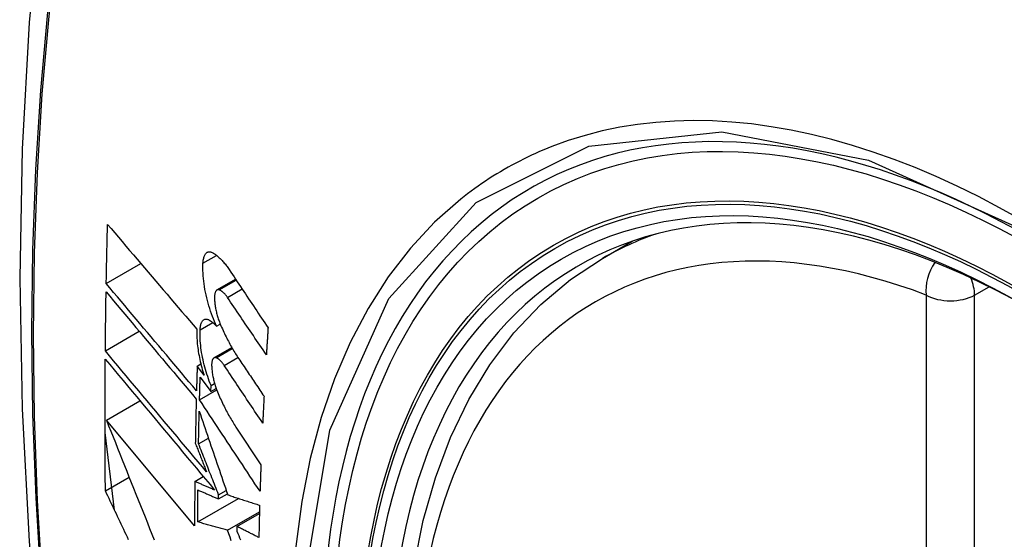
# Model space of a CAD drawing. Header units: inches. Extents: x 378.5 to 447.1, y 142.6 to 213.3.
# Tile 89 of 112: x 392.762 to 393.103, y 197.273 to 197.452. Entities that reach past the tile are written whole.
import ezdxf

# ---------------------------------------------------------------- set-up
doc = ezdxf.new("R2010")
doc.units = ezdxf.units.IN
doc.header["$MEASUREMENT"] = 0
doc.layers.add('Visible Edges(ANSI)', color=7, linetype='Continuous', lineweight=25)
doc.layers.add('Visible Tangent Edges(ANSI)', color=7, linetype='Continuous', lineweight=25)

msp = doc.modelspace()

# ---------------------------------------------------------------- linework, layer by layer
at = {"layer": 'Visible Edges(ANSI)'}
for p, q in [((392.96388, 197.36995), (392.97416, 197.37588)), ((392.79239, 197.36125), (392.80435, 197.36816)), ((392.83065, 197.35904), (392.83708, 197.36275)), ((392.83052, 197.34653), (392.83178, 197.34726)), ((392.79207, 197.338), (392.80377, 197.34476)), ((392.82961, 197.33558), (392.83578, 197.33914)), ((392.82382, 197.33276), (392.82507, 197.33348)), ((392.82619, 197.32958), (392.82382, 197.33276)), ((392.82485, 197.32896), (392.82855, 197.324)), ((392.82462, 197.3211), (392.83056, 197.32453)), ((392.82855, 197.324), (392.82862, 197.32601)), ((392.82855, 197.324), (392.83037, 197.32505)), ((392.82862, 197.32601), (392.82983, 197.32671)), ((392.79244, 197.31409), (392.80403, 197.32078)), ((392.82292, 197.27754), (392.79244, 197.31409)), ((392.83721, 197.31165), (392.84585, 197.29863)), ((392.79525, 197.28296), (392.79196, 197.30985)), ((392.82428, 197.30588), (392.82769, 197.30784)), ((392.79208, 197.28964), (392.80028, 197.29437)), ((392.823, 197.29289), (392.82593, 197.29458)), ((392.82402, 197.27888), (392.83813, 197.28703)), ((392.83118, 197.28684), (392.83426, 197.28862)), ((392.83118, 197.28684), (392.8312, 197.28828)), ((392.8312, 197.28828), (392.83385, 197.28981)), ((392.83429, 197.27604), (392.84533, 197.28241)), ((392.83757, 197.27732), (392.84532, 197.28179)), ((392.83757, 197.27732), (392.83755, 197.27567))]:
    msp.add_line(p, q, dxfattribs=at)
at = {"layer": 'Visible Edges(ANSI)', "flags": 128}
for points in [[(392.8165, 197.69533), (392.80366, 197.65727), (392.7926, 197.61809), (392.7833, 197.57785), (392.77574, 197.53664), (392.7699, 197.4945), (392.76575, 197.4515), (392.76328, 197.4077), (392.76246, 197.36318), (392.76327, 197.31798), (392.7657, 197.27217), (392.76972, 197.22582), (392.77532, 197.17898), (392.78246, 197.13173), (392.79115, 197.08413), (392.80134, 197.03626), (392.81301, 196.98817)], [(392.79239, 197.36125), (392.7924, 197.36211), (392.79242, 197.36296), (392.79244, 197.36381), (392.79245, 197.36466), (392.79247, 197.36551), (392.79249, 197.36636), (392.7925, 197.36722), (392.79252, 197.36807), (392.79254, 197.36892), (392.79256, 197.36978), (392.79257, 197.37063), (392.79259, 197.37148), (392.79261, 197.37233), (392.79263, 197.37319), (392.79265, 197.37404), (392.79267, 197.37489), (392.79269, 197.37575), (392.79271, 197.3766), (392.79273, 197.37745), (392.79275, 197.37831), (392.79277, 197.37916), (392.79279, 197.38001), (392.79281, 197.38087), (392.79284, 197.38172)], [(392.79284, 197.38172), (392.7941, 197.38023), (392.79536, 197.37874), (392.79663, 197.37724), (392.79791, 197.37574), (392.79919, 197.37423), (392.80047, 197.37273), (392.80175, 197.37121), (392.80304, 197.3697), (392.80433, 197.36818), (392.80562, 197.36667), (392.80691, 197.36515), (392.8082, 197.36363), (392.8095, 197.36211), (392.81079, 197.36059), (392.81209, 197.35907), (392.81338, 197.35755), (392.81468, 197.35603), (392.81597, 197.35451), (392.81727, 197.35299), (392.81856, 197.35148), (392.81985, 197.34997), (392.82114, 197.34846), (392.82243, 197.34696), (392.82371, 197.34545)], [(392.82582, 197.36829), (392.82584, 197.36867), (392.82588, 197.36903), (392.82593, 197.36938), (392.82599, 197.36971), (392.82606, 197.37003), (392.82614, 197.37032), (392.82623, 197.3706), (392.82633, 197.37086), (392.82645, 197.3711), (392.82657, 197.37131), (392.8267, 197.37151), (392.82684, 197.37168), (392.82699, 197.37183), (392.82714, 197.37196), (392.8273, 197.37207), (392.82747, 197.37215), (392.82765, 197.37221), (392.82783, 197.37224), (392.82802, 197.37226), (392.82821, 197.37225), (392.8284, 197.37222), (392.8286, 197.37216), (392.82881, 197.37209), (392.82901, 197.37199)], [(392.82901, 197.37199), (392.82925, 197.37186), (392.8295, 197.37171), (392.82974, 197.37156), (392.82999, 197.37139), (392.83023, 197.37122), (392.83048, 197.37103), (392.83072, 197.37084), (392.83097, 197.37063), (392.83122, 197.37042), (392.83146, 197.37019), (392.83171, 197.36996), (392.83196, 197.36971), (392.8322, 197.36946), (392.83245, 197.36919), (392.8327, 197.36892), (392.83294, 197.36864), (392.83319, 197.36835), (392.83343, 197.36805), (392.83367, 197.36774), (392.83391, 197.36742), (392.83416, 197.3671), (392.8344, 197.36677), (392.83463, 197.36642), (392.83487, 197.36607)], [(392.93144, 197.06219), (392.92371, 197.08135), (392.91685, 197.10059), (392.9109, 197.11982), (392.9059, 197.13897), (392.90186, 197.15794), (392.89881, 197.17667), (392.89676, 197.19506), (392.89573, 197.21304), (392.89573, 197.23053), (392.89677, 197.24745), (392.89885, 197.26375), (392.90198, 197.27934), (392.90617, 197.29415), (392.9114, 197.30812), (392.91767, 197.32116), (392.92497, 197.33322), (392.93328, 197.3442), (392.94258, 197.35403), (392.9528, 197.36264), (392.96388, 197.36995)], [(392.83052, 197.34653), (392.83014, 197.34734), (392.82978, 197.34817), (392.82942, 197.34903), (392.82908, 197.3499), (392.82875, 197.35079), (392.82844, 197.35169), (392.82814, 197.35261), (392.82785, 197.35353), (392.82758, 197.35447), (392.82733, 197.35542), (392.82709, 197.35637), (392.82687, 197.35733), (392.82667, 197.35828), (392.82649, 197.35924), (392.82633, 197.36019), (392.82619, 197.36114), (392.82606, 197.36208), (392.82596, 197.36302), (392.82588, 197.36394), (392.82583, 197.36484), (392.82579, 197.36573), (392.82578, 197.36661), (392.82579, 197.36746), (392.82582, 197.36829)], [(392.83487, 197.36607), (392.83543, 197.36524), (392.83599, 197.3644), (392.83654, 197.36356), (392.8371, 197.36273), (392.83766, 197.36189), (392.83822, 197.36105), (392.83878, 197.36022), (392.83934, 197.35938), (392.8399, 197.35854), (392.84046, 197.3577), (392.84102, 197.35686), (392.84158, 197.35603), (392.84214, 197.35519), (392.8427, 197.35435), (392.84326, 197.35351), (392.84382, 197.35267), (392.84438, 197.35183), (392.84494, 197.351), (392.84551, 197.35016), (392.84607, 197.34932), (392.84663, 197.34848), (392.84719, 197.34765), (392.84775, 197.34681), (392.84831, 197.34597)], [(392.82357, 197.32425), (392.82228, 197.32578), (392.82098, 197.32731), (392.81968, 197.32885), (392.81838, 197.3304), (392.81707, 197.33194), (392.81577, 197.33349), (392.81446, 197.33504), (392.81315, 197.33659), (392.81184, 197.33814), (392.81053, 197.3397), (392.80922, 197.34125), (392.80792, 197.3428), (392.80661, 197.34435), (392.8053, 197.3459), (392.804, 197.34745), (392.80269, 197.349), (392.80139, 197.35055), (392.8001, 197.35209), (392.7988, 197.35363), (392.79751, 197.35516), (392.79622, 197.35669), (392.79494, 197.35822), (392.79366, 197.35974), (392.79239, 197.36125)], [(392.83143, 197.35909), (392.83131, 197.35912), (392.8312, 197.35915), (392.83109, 197.35915), (392.83098, 197.35915), (392.83087, 197.35913), (392.83077, 197.3591), (392.83067, 197.35905), (392.83058, 197.35899), (392.83049, 197.35892), (392.8304, 197.35883), (392.83032, 197.35874), (392.83025, 197.35862), (392.83018, 197.3585), (392.83011, 197.35836), (392.83005, 197.35821), (392.83, 197.35805), (392.82995, 197.35788), (392.82991, 197.35769), (392.82988, 197.3575), (392.82985, 197.3573), (392.82983, 197.35708), (392.82981, 197.35686), (392.82981, 197.35664), (392.82981, 197.3564)], [(392.83425, 197.35649), (392.83414, 197.35666), (392.83402, 197.35682), (392.8339, 197.35698), (392.83379, 197.35713), (392.83367, 197.35728), (392.83355, 197.35742), (392.83343, 197.35756), (392.83332, 197.35769), (392.8332, 197.35782), (392.83308, 197.35795), (392.83296, 197.35806), (392.83284, 197.35818), (392.83272, 197.35828), (392.8326, 197.35839), (392.83248, 197.35848), (392.83236, 197.35857), (392.83224, 197.35866), (392.83213, 197.35874), (392.83201, 197.35881), (392.83189, 197.35888), (392.83177, 197.35894), (392.83166, 197.35899), (392.83154, 197.35904), (392.83143, 197.35909)], [(392.79207, 197.338), (392.79207, 197.33885), (392.79208, 197.3397), (392.79209, 197.34054), (392.7921, 197.34139), (392.79211, 197.34224), (392.79212, 197.34309), (392.79213, 197.34394), (392.79214, 197.34478), (392.79215, 197.34563), (392.79216, 197.34648), (392.79217, 197.34733), (392.79218, 197.34818), (392.79219, 197.34903), (392.7922, 197.34988), (392.79222, 197.35072), (392.79223, 197.35157), (392.79224, 197.35242), (392.79225, 197.35327), (392.79227, 197.35412), (392.79228, 197.35497), (392.79229, 197.35582), (392.79231, 197.35667), (392.79232, 197.35752), (392.79234, 197.35837)], [(392.79234, 197.35837), (392.79361, 197.35685), (392.79489, 197.35533), (392.79617, 197.3538), (392.79746, 197.35227), (392.79875, 197.35074), (392.80004, 197.3492), (392.80134, 197.34766), (392.80264, 197.34611), (392.80394, 197.34456), (392.80524, 197.34301), (392.80655, 197.34146), (392.80785, 197.33991), (392.80916, 197.33835), (392.81047, 197.3368), (392.81178, 197.33525), (392.81308, 197.33369), (392.81439, 197.33214), (392.8157, 197.33059), (392.817, 197.32904), (392.81831, 197.3275), (392.81961, 197.32595), (392.82091, 197.32441), (392.8222, 197.32288), (392.82349, 197.32134)], [(392.82981, 197.3564), (392.82981, 197.35604), (392.82983, 197.35568), (392.82985, 197.3553), (392.82988, 197.35493), (392.82992, 197.35455), (392.82996, 197.35416), (392.83001, 197.35377), (392.83007, 197.35338), (392.83013, 197.35299), (392.8302, 197.3526), (392.83028, 197.35221), (392.83036, 197.35181), (392.83045, 197.35142), (392.83054, 197.35103), (392.83064, 197.35064), (392.83075, 197.35025), (392.83086, 197.34986), (392.83098, 197.34948), (392.8311, 197.3491), (392.83123, 197.34873), (392.83136, 197.34836), (392.83149, 197.34799), (392.83163, 197.34763), (392.83177, 197.34728)], [(392.84773, 197.33666), (392.84717, 197.33748), (392.8466, 197.33831), (392.84604, 197.33913), (392.84548, 197.33996), (392.84492, 197.34079), (392.84435, 197.34161), (392.84379, 197.34244), (392.84323, 197.34327), (392.84267, 197.34409), (392.8421, 197.34492), (392.84154, 197.34575), (392.84098, 197.34658), (392.84042, 197.3474), (392.83986, 197.34823), (392.83929, 197.34906), (392.83873, 197.34988), (392.83817, 197.35071), (392.83761, 197.35154), (392.83705, 197.35236), (392.83649, 197.35319), (392.83593, 197.35402), (392.83537, 197.35484), (392.83481, 197.35567), (392.83425, 197.35649)], [(392.82481, 197.34526), (392.82484, 197.34563), (392.82487, 197.34598), (392.82492, 197.34632), (392.82497, 197.34664), (392.82504, 197.34695), (392.82512, 197.34723), (392.8252, 197.3475), (392.8253, 197.34775), (392.82541, 197.34797), (392.82553, 197.34818), (392.82565, 197.34836), (392.82579, 197.34852), (392.82593, 197.34866), (392.82608, 197.34878), (392.82624, 197.34887), (392.8264, 197.34894), (392.82657, 197.34899), (392.82675, 197.34901), (392.82693, 197.34901), (392.82711, 197.34899), (392.8273, 197.34895), (392.8275, 197.34888), (392.82769, 197.34879), (392.82789, 197.34868)], [(392.82789, 197.34868), (392.828, 197.34862), (392.82811, 197.34855), (392.82822, 197.34848), (392.82832, 197.34841), (392.82843, 197.34833), (392.82854, 197.34826), (392.82865, 197.34818), (392.82876, 197.3481), (392.82887, 197.34801), (392.82898, 197.34793), (392.82909, 197.34784), (392.8292, 197.34775), (392.82931, 197.34766), (392.82942, 197.34757), (392.82953, 197.34747), (392.82964, 197.34738), (392.82975, 197.34728), (392.82986, 197.34718), (392.82997, 197.34707), (392.83008, 197.34697), (392.83019, 197.34686), (392.8303, 197.34675), (392.83041, 197.34664), (392.83052, 197.34653)], [(392.82371, 197.34545), (392.82369, 197.34487), (392.82368, 197.34427), (392.82368, 197.34365), (392.82369, 197.34303), (392.82371, 197.34239), (392.82375, 197.34175), (392.8238, 197.3411), (392.82386, 197.34044), (392.82393, 197.33978), (392.82401, 197.33911), (392.8241, 197.33844), (392.8242, 197.33776), (392.82431, 197.33707), (392.82444, 197.33639), (392.82457, 197.3357), (392.82472, 197.33501), (392.82487, 197.33432), (392.82503, 197.33363), (392.8252, 197.33295), (392.82539, 197.33227), (392.82558, 197.33159), (392.82577, 197.33091), (392.82598, 197.33024), (392.82619, 197.32958)], [(392.82862, 197.32601), (392.82831, 197.32677), (392.82801, 197.32754), (392.82772, 197.32832), (392.82745, 197.32911), (392.82718, 197.32991), (392.82693, 197.33073), (392.82669, 197.33155), (392.82646, 197.33237), (392.82624, 197.33321), (392.82604, 197.33405), (392.82585, 197.33488), (392.82567, 197.33572), (392.82551, 197.33656), (392.82536, 197.33739), (392.82523, 197.33823), (392.82512, 197.33905), (392.82502, 197.33987), (392.82494, 197.34068), (392.82488, 197.34148), (392.82483, 197.34226), (392.8248, 197.34304), (392.82479, 197.34379), (392.82479, 197.34453), (392.82481, 197.34526)], [(392.83177, 197.34728), (392.83202, 197.34671), (392.83226, 197.34615), (392.83251, 197.34559), (392.83276, 197.34504), (392.83301, 197.3445), (392.83327, 197.34396), (392.83353, 197.34342), (392.83378, 197.34289), (392.83405, 197.34237), (392.83431, 197.34185), (392.83458, 197.34134), (392.83484, 197.34084), (392.83511, 197.34034), (392.83538, 197.33985), (392.83566, 197.33936), (392.83593, 197.33888), (392.83621, 197.33841), (392.83649, 197.33794), (392.83677, 197.33748), (392.83705, 197.33703), (392.83733, 197.33658), (392.83762, 197.33614), (392.83791, 197.33571), (392.83819, 197.33529)], [(392.84831, 197.34597), (392.84828, 197.34559), (392.84826, 197.3452), (392.84823, 197.34481), (392.84821, 197.34442), (392.84818, 197.34403), (392.84816, 197.34364), (392.84814, 197.34326), (392.84811, 197.34287), (392.84809, 197.34248), (392.84806, 197.34209), (392.84804, 197.3417), (392.84801, 197.34131), (392.84799, 197.34093), (392.84796, 197.34054), (392.84794, 197.34015), (392.84792, 197.33976), (392.84789, 197.33937), (392.84787, 197.33898), (392.84784, 197.3386), (392.84782, 197.33821), (392.8478, 197.33782), (392.84777, 197.33743), (392.84775, 197.33704), (392.84773, 197.33666)], [(392.79208, 197.28964), (392.79207, 197.29152), (392.79205, 197.29341), (392.79203, 197.2953), (392.79202, 197.29718), (392.79201, 197.29907), (392.79199, 197.30096), (392.79199, 197.30285), (392.79198, 197.30475), (392.79197, 197.30664), (392.79196, 197.30853), (392.79196, 197.31043), (392.79196, 197.31232), (392.79196, 197.31422), (392.79196, 197.31612), (392.79196, 197.31801), (392.79196, 197.31991), (392.79197, 197.32181), (392.79197, 197.32371), (392.79198, 197.32561), (392.79199, 197.32751), (392.792, 197.32942), (392.79201, 197.33132), (392.79203, 197.33323), (392.79204, 197.33513)], [(392.79204, 197.33513), (392.79357, 197.3333), (392.7951, 197.33147), (392.79665, 197.32962), (392.7982, 197.32776), (392.79976, 197.32589), (392.80133, 197.32402), (392.8029, 197.32213), (392.80448, 197.32024), (392.80606, 197.31835), (392.80765, 197.31645), (392.80924, 197.31455), (392.81083, 197.31264), (392.81242, 197.31074), (392.81402, 197.30883), (392.81561, 197.30692), (392.8172, 197.30502), (392.81879, 197.30311), (392.82038, 197.30121), (392.82197, 197.29931), (392.82355, 197.29742), (392.82513, 197.29553), (392.8267, 197.29365), (392.82827, 197.29178), (392.82983, 197.28992)], [(392.82706, 197.29615), (392.82562, 197.29788), (392.82416, 197.29962), (392.82271, 197.30136), (392.82125, 197.3031), (392.81978, 197.30485), (392.81831, 197.30661), (392.81684, 197.30837), (392.81537, 197.31012), (392.8139, 197.31188), (392.81243, 197.31365), (392.81095, 197.31541), (392.80948, 197.31717), (392.80801, 197.31893), (392.80654, 197.32069), (392.80507, 197.32244), (392.80361, 197.32419), (392.80215, 197.32594), (392.80069, 197.32768), (392.79924, 197.32942), (392.79779, 197.33115), (392.79635, 197.33288), (392.79491, 197.33459), (392.79349, 197.3363), (392.79207, 197.338)], [(392.83036, 197.33562), (392.83025, 197.33565), (392.83014, 197.33568), (392.83003, 197.33569), (392.82993, 197.33568), (392.82982, 197.33567), (392.82973, 197.33564), (392.82963, 197.33559), (392.82954, 197.33554), (392.82945, 197.33547), (392.82937, 197.33538), (392.82929, 197.33528), (392.82922, 197.33517), (392.82915, 197.33505), (392.82909, 197.33492), (392.82903, 197.33477), (392.82898, 197.33461), (392.82894, 197.33444), (392.8289, 197.33426), (392.82887, 197.33407), (392.82884, 197.33386), (392.82882, 197.33365), (392.82881, 197.33344), (392.82881, 197.33321), (392.82881, 197.33298)], [(392.83314, 197.33299), (392.83303, 197.33316), (392.83291, 197.33332), (392.8328, 197.33348), (392.83268, 197.33364), (392.83257, 197.33379), (392.83245, 197.33393), (392.83233, 197.33407), (392.83222, 197.3342), (392.8321, 197.33433), (392.83198, 197.33446), (392.83186, 197.33458), (392.83175, 197.33469), (392.83163, 197.3348), (392.83151, 197.3349), (392.8314, 197.335), (392.83128, 197.33509), (392.83116, 197.33518), (392.83105, 197.33526), (392.83093, 197.33533), (392.83082, 197.3354), (392.8307, 197.33546), (392.83059, 197.33552), (392.83048, 197.33557), (392.83036, 197.33562)], [(392.83819, 197.33529), (392.83856, 197.33475), (392.83892, 197.33421), (392.83928, 197.33367), (392.83964, 197.33313), (392.84001, 197.33259), (392.84037, 197.33205), (392.84073, 197.3315), (392.8411, 197.33096), (392.84146, 197.33042), (392.84183, 197.32988), (392.84219, 197.32934), (392.84255, 197.3288), (392.84292, 197.32826), (392.84328, 197.32772), (392.84364, 197.32718), (392.84401, 197.32664), (392.84437, 197.3261), (392.84474, 197.32556), (392.8451, 197.32502), (392.84546, 197.32448), (392.84583, 197.32394), (392.84619, 197.32339), (392.84655, 197.32285), (392.84692, 197.32231)], [(392.82382, 197.33276), (392.82381, 197.3324), (392.8238, 197.33205), (392.82379, 197.33169), (392.82378, 197.33134), (392.82377, 197.33098), (392.82375, 197.33063), (392.82374, 197.33027), (392.82373, 197.32992), (392.82372, 197.32957), (392.82371, 197.32921), (392.8237, 197.32886), (392.82369, 197.3285), (392.82368, 197.32815), (392.82367, 197.32779), (392.82366, 197.32744), (392.82365, 197.32708), (392.82364, 197.32673), (392.82363, 197.32637), (392.82362, 197.32602), (392.82361, 197.32566), (392.8236, 197.32531), (392.82359, 197.32496), (392.82358, 197.3246), (392.82357, 197.32425)], [(392.82881, 197.33298), (392.82882, 197.33262), (392.82884, 197.33225), (392.82886, 197.33188), (392.8289, 197.33151), (392.82894, 197.33113), (392.82898, 197.33075), (392.82904, 197.33036), (392.82909, 197.32997), (392.82916, 197.32958), (392.82923, 197.32919), (392.82931, 197.32879), (392.8294, 197.3284), (392.82949, 197.32801), (392.82959, 197.32762), (392.82969, 197.32723), (392.8298, 197.32684), (392.82991, 197.32645), (392.83003, 197.32607), (392.83015, 197.32569), (392.83028, 197.32532), (392.83041, 197.32495), (392.83054, 197.32458), (392.83068, 197.32423), (392.83083, 197.32387)], [(392.84646, 197.31307), (392.8459, 197.3139), (392.84535, 197.31473), (392.84479, 197.31556), (392.84424, 197.31639), (392.84368, 197.31722), (392.84313, 197.31805), (392.84257, 197.31888), (392.84202, 197.31971), (392.84146, 197.32054), (392.84091, 197.32137), (392.84035, 197.3222), (392.83979, 197.32303), (392.83924, 197.32386), (392.83868, 197.3247), (392.83813, 197.32553), (392.83757, 197.32636), (392.83702, 197.32719), (392.83646, 197.32802), (392.83591, 197.32885), (392.83536, 197.32968), (392.8348, 197.33051), (392.83425, 197.33134), (392.83369, 197.33216), (392.83314, 197.33299)], [(392.82462, 197.3211), (392.82463, 197.32142), (392.82464, 197.32175), (392.82465, 197.32208), (392.82466, 197.32241), (392.82467, 197.32273), (392.82468, 197.32306), (392.82468, 197.32339), (392.82469, 197.32372), (392.8247, 197.32405), (392.82471, 197.32437), (392.82472, 197.3247), (392.82473, 197.32503), (392.82474, 197.32536), (392.82475, 197.32568), (392.82476, 197.32601), (392.82477, 197.32634), (392.82478, 197.32667), (392.82479, 197.327), (392.8248, 197.32732), (392.82481, 197.32765), (392.82482, 197.32798), (392.82483, 197.32831), (392.82484, 197.32864), (392.82485, 197.32896)], [(392.82349, 197.32134), (392.82348, 197.32071), (392.82346, 197.32007), (392.82345, 197.31943), (392.82343, 197.31879), (392.82342, 197.31816), (392.8234, 197.31752), (392.82339, 197.31688), (392.82337, 197.31625), (392.82336, 197.31561), (392.82334, 197.31497), (392.82333, 197.31434), (392.82332, 197.3137), (392.8233, 197.31306), (392.82329, 197.31243), (392.82328, 197.31179), (392.82326, 197.31115), (392.82325, 197.31052), (392.82324, 197.30988), (392.82323, 197.30924), (392.82321, 197.30861), (392.8232, 197.30797), (392.82319, 197.30734), (392.82318, 197.3067), (392.82317, 197.30607)], [(392.84553, 197.28947), (392.84466, 197.29078), (392.84379, 197.2921), (392.84292, 197.29342), (392.84205, 197.29473), (392.84118, 197.29605), (392.84031, 197.29737), (392.83944, 197.29869), (392.83857, 197.30001), (392.83769, 197.30133), (392.83682, 197.30265), (392.83595, 197.30397), (392.83507, 197.30529), (392.8342, 197.30661), (392.83333, 197.30793), (392.83246, 197.30925), (392.83158, 197.31057), (392.83071, 197.31189), (392.82984, 197.31321), (392.82897, 197.31452), (392.8281, 197.31584), (392.82723, 197.31716), (392.82636, 197.31847), (392.82549, 197.31978), (392.82462, 197.3211)], [(392.83083, 197.32387), (392.83107, 197.3233), (392.83131, 197.32273), (392.83156, 197.32216), (392.83181, 197.3216), (392.83206, 197.32105), (392.83231, 197.3205), (392.83257, 197.31995), (392.83283, 197.31941), (392.83309, 197.31888), (392.83335, 197.31836), (392.83362, 197.31784), (392.83388, 197.31732), (392.83415, 197.31681), (392.83442, 197.31631), (392.83469, 197.31581), (392.83497, 197.31532), (392.83524, 197.31484), (392.83552, 197.31437), (392.8358, 197.3139), (392.83608, 197.31343), (392.83636, 197.31298), (392.83664, 197.31253), (392.83692, 197.31209), (392.83721, 197.31165)], [(392.84692, 197.32231), (392.8469, 197.32193), (392.84688, 197.32154), (392.84686, 197.32116), (392.84684, 197.32077), (392.84682, 197.32039), (392.8468, 197.32), (392.84678, 197.31961), (392.84676, 197.31923), (392.84674, 197.31884), (392.84672, 197.31846), (392.8467, 197.31807), (392.84668, 197.31769), (392.84666, 197.3173), (392.84664, 197.31692), (392.84662, 197.31653), (392.8466, 197.31615), (392.84659, 197.31576), (392.84657, 197.31538), (392.84655, 197.31499), (392.84653, 197.31461), (392.84651, 197.31422), (392.84649, 197.31384), (392.84648, 197.31345), (392.84646, 197.31307)], [(392.82428, 197.30588), (392.82429, 197.30635), (392.8243, 197.30682), (392.82431, 197.30729), (392.82432, 197.30775), (392.82433, 197.30822), (392.82434, 197.30869), (392.82435, 197.30916), (392.82436, 197.30963), (392.82436, 197.3101), (392.82437, 197.31057), (392.82438, 197.31104), (392.82439, 197.31151), (392.8244, 197.31198), (392.82441, 197.31245), (392.82442, 197.31292), (392.82443, 197.31338), (392.82445, 197.31385), (392.82446, 197.31432), (392.82447, 197.31479), (392.82448, 197.31526), (392.82449, 197.31573), (392.8245, 197.3162), (392.82451, 197.31667), (392.82452, 197.31714)], [(392.82452, 197.31714), (392.82492, 197.31597), (392.82532, 197.31478), (392.82573, 197.3136), (392.82613, 197.31241), (392.82654, 197.31122), (392.82694, 197.31003), (392.82735, 197.30883), (392.82776, 197.30763), (392.82817, 197.30642), (392.82858, 197.30522), (392.82899, 197.30401), (392.8294, 197.3028), (392.82982, 197.30159), (392.83023, 197.30038), (392.83065, 197.29916), (392.83106, 197.29795), (392.83148, 197.29674), (392.83189, 197.29552), (392.83231, 197.29431), (392.83272, 197.2931), (392.83314, 197.29188), (392.83355, 197.29067), (392.83397, 197.28946), (392.83438, 197.28826)], [(392.79244, 197.31409), (392.79321, 197.31215), (392.79398, 197.31021), (392.79475, 197.30826), (392.79553, 197.3063), (392.7963, 197.30434), (392.79708, 197.30238), (392.79787, 197.30041), (392.79865, 197.29844), (392.79944, 197.29646), (392.80023, 197.29449), (392.80102, 197.29251), (392.80181, 197.29053), (392.8026, 197.28854), (392.8034, 197.28656), (392.80419, 197.28458), (392.80499, 197.28259), (392.80578, 197.28061), (392.80658, 197.27863), (392.80738, 197.27665), (392.80818, 197.27467), (392.80897, 197.27269)], [(392.82317, 197.30607), (392.82333, 197.30565), (392.82349, 197.30524), (392.82365, 197.30483), (392.82382, 197.30442), (392.82398, 197.30401), (392.82414, 197.30359), (392.8243, 197.30318), (392.82446, 197.30277), (392.82463, 197.30236), (392.82479, 197.30194), (392.82495, 197.30153), (392.82511, 197.30112), (392.82527, 197.3007), (392.82544, 197.30029), (392.8256, 197.29988), (392.82576, 197.29946), (392.82592, 197.29905), (392.82609, 197.29864), (392.82625, 197.29822), (392.82641, 197.29781), (392.82657, 197.29739), (392.82674, 197.29698), (392.8269, 197.29657), (392.82706, 197.29615)], [(392.8312, 197.28828), (392.83091, 197.28902), (392.83062, 197.28975), (392.83033, 197.29049), (392.83004, 197.29122), (392.82975, 197.29196), (392.82946, 197.2927), (392.82917, 197.29343), (392.82888, 197.29417), (392.82859, 197.2949), (392.8283, 197.29564), (392.82801, 197.29637), (392.82773, 197.29711), (392.82744, 197.29784), (392.82715, 197.29858), (392.82686, 197.29931), (392.82657, 197.30004), (392.82629, 197.30078), (392.826, 197.30151), (392.82571, 197.30224), (392.82543, 197.30297), (392.82514, 197.3037), (392.82485, 197.30443), (392.82457, 197.30515), (392.82428, 197.30588)], [(392.84585, 197.29863), (392.84583, 197.29825), (392.84582, 197.29786), (392.8458, 197.29748), (392.84579, 197.2971), (392.84578, 197.29672), (392.84576, 197.29634), (392.84575, 197.29595), (392.84574, 197.29557), (392.84572, 197.29519), (392.84571, 197.29481), (392.8457, 197.29443), (392.84568, 197.29404), (392.84567, 197.29366), (392.84566, 197.29328), (392.84564, 197.2929), (392.84563, 197.29252), (392.84562, 197.29214), (392.84561, 197.29175), (392.84559, 197.29137), (392.84558, 197.29099), (392.84557, 197.29061), (392.84556, 197.29023), (392.84555, 197.28985), (392.84553, 197.28947)], [(392.823, 197.29289), (392.82299, 197.29225), (392.82298, 197.2916), (392.82298, 197.29096), (392.82297, 197.29032), (392.82297, 197.28968), (392.82296, 197.28904), (392.82296, 197.2884), (392.82296, 197.28776), (392.82295, 197.28712), (392.82295, 197.28648), (392.82294, 197.28584), (392.82294, 197.2852), (392.82294, 197.28456), (392.82294, 197.28392), (392.82293, 197.28328), (392.82293, 197.28264), (392.82293, 197.28201), (392.82293, 197.28137), (392.82293, 197.28073), (392.82293, 197.28009), (392.82292, 197.27945), (392.82292, 197.27881), (392.82292, 197.27817), (392.82292, 197.27754)], [(392.82983, 197.28992), (392.82955, 197.29004), (392.82926, 197.29016), (392.82897, 197.29029), (392.82869, 197.29041), (392.8284, 197.29053), (392.82812, 197.29066), (392.82783, 197.29078), (392.82755, 197.2909), (392.82726, 197.29103), (392.82698, 197.29115), (392.82669, 197.29128), (392.82641, 197.2914), (392.82612, 197.29152), (392.82584, 197.29165), (392.82555, 197.29177), (392.82527, 197.2919), (392.82498, 197.29202), (392.8247, 197.29214), (392.82441, 197.29227), (392.82413, 197.29239), (392.82385, 197.29252), (392.82356, 197.29264), (392.82328, 197.29276), (392.823, 197.29289)], [(392.80011, 197.27273), (392.79969, 197.27362), (392.79926, 197.27451), (392.79884, 197.2754), (392.79841, 197.27629), (392.79799, 197.27718), (392.79757, 197.27807), (392.79714, 197.27896), (392.79672, 197.27985), (392.7963, 197.28075), (392.79587, 197.28164), (392.79545, 197.28253), (392.79503, 197.28342), (392.79461, 197.28431), (392.79419, 197.28519), (392.79377, 197.28608), (392.79334, 197.28697), (392.79292, 197.28786), (392.7925, 197.28875), (392.79208, 197.28964)], [(392.82402, 197.27888), (392.82402, 197.27934), (392.82402, 197.2798), (392.82402, 197.28026), (392.82402, 197.28072), (392.82402, 197.28118), (392.82402, 197.28164), (392.82403, 197.2821), (392.82403, 197.28256), (392.82403, 197.28302), (392.82403, 197.28348), (392.82403, 197.28394), (392.82404, 197.2844), (392.82404, 197.28486), (392.82404, 197.28533), (392.82404, 197.28579), (392.82405, 197.28625), (392.82405, 197.28671), (392.82405, 197.28717), (392.82406, 197.28763), (392.82406, 197.28809), (392.82406, 197.28855), (392.82407, 197.28901), (392.82407, 197.28948), (392.82407, 197.28994)], [(392.82407, 197.28994), (392.82437, 197.28981), (392.82466, 197.28968), (392.82496, 197.28955), (392.82525, 197.28942), (392.82555, 197.28929), (392.82584, 197.28916), (392.82614, 197.28904), (392.82643, 197.28891), (392.82673, 197.28878), (392.82703, 197.28865), (392.82732, 197.28852), (392.82762, 197.28839), (392.82791, 197.28826), (392.82821, 197.28813), (392.82851, 197.288), (392.8288, 197.28787), (392.8291, 197.28774), (392.8294, 197.28762), (392.82969, 197.28749), (392.82999, 197.28736), (392.83029, 197.28723), (392.83058, 197.2871), (392.83088, 197.28697), (392.83118, 197.28684)], [(392.83438, 197.28826), (392.83483, 197.28811), (392.83529, 197.28796), (392.83574, 197.28781), (392.8362, 197.28766), (392.83665, 197.28751), (392.83711, 197.28736), (392.83757, 197.28721), (392.83802, 197.28706), (392.83848, 197.28691), (392.83894, 197.28677), (392.8394, 197.28662), (392.83986, 197.28647), (392.84032, 197.28632), (392.84078, 197.28617), (392.84124, 197.28602), (392.8417, 197.28587), (392.84216, 197.28573), (392.84262, 197.28558), (392.84308, 197.28543), (392.84355, 197.28528), (392.84401, 197.28513), (392.84447, 197.28499), (392.84493, 197.28484), (392.84539, 197.28469)], [(392.84539, 197.28469), (392.84538, 197.28423), (392.84537, 197.28376), (392.84536, 197.28329), (392.84534, 197.28283), (392.84533, 197.28236), (392.84532, 197.28189), (392.84531, 197.28143), (392.8453, 197.28096), (392.84529, 197.2805), (392.84528, 197.28003), (392.84526, 197.27957), (392.84525, 197.2791), (392.84524, 197.27863), (392.84523, 197.27817), (392.84522, 197.2777), (392.84521, 197.27724), (392.8452, 197.27677), (392.84519, 197.27631), (392.84518, 197.27584), (392.84517, 197.27538), (392.84516, 197.27492), (392.84516, 197.27445), (392.84515, 197.27399), (392.84514, 197.27352)], [(392.83429, 197.27604), (392.83386, 197.27616), (392.83343, 197.27627), (392.833, 197.27639), (392.83257, 197.27651), (392.83214, 197.27663), (392.83171, 197.27675), (392.83128, 197.27687), (392.83085, 197.27698), (392.83042, 197.2771), (392.82999, 197.27722), (392.82956, 197.27734), (392.82913, 197.27746), (392.82871, 197.27758), (392.82828, 197.2777), (392.82785, 197.27782), (392.82742, 197.27793), (392.82699, 197.27805), (392.82657, 197.27817), (392.82614, 197.27829), (392.82571, 197.27841), (392.82529, 197.27853), (392.82486, 197.27865), (392.82444, 197.27876), (392.82402, 197.27888)], [(392.84514, 197.27352), (392.84482, 197.27368), (392.84451, 197.27384), (392.84419, 197.274), (392.84387, 197.27415), (392.84356, 197.27431), (392.84324, 197.27447), (392.84292, 197.27463), (392.84261, 197.27479), (392.84229, 197.27494), (392.84198, 197.2751), (392.84166, 197.27526), (392.84134, 197.27542), (392.84103, 197.27558), (392.84071, 197.27574), (392.8404, 197.27589), (392.84008, 197.27605), (392.83977, 197.27621), (392.83945, 197.27637), (392.83914, 197.27653), (392.83882, 197.27669), (392.83851, 197.27684), (392.8382, 197.277), (392.83788, 197.27716), (392.83757, 197.27732)], [(392.8356, 197.27238), (392.83516, 197.2736), (392.83473, 197.27482), (392.83429, 197.27604)], [(392.83755, 197.27567), (392.83785, 197.27492), (392.83816, 197.27417), (392.83847, 197.27342), (392.83877, 197.27266)]]:
    msp.add_lwpolyline(points, dxfattribs=at)
at = {"layer": 'Visible Edges(ANSI)'}
for centre, major_axis, start_param, end_param in [((393.21782, 196.5926), (-0.64961, 1.12515), 5.161526, 5.834048), ((393.11307, 197.09467), (0.15748, -0.27276), 2.363977, 7.060801)]:
    msp.add_ellipse(centre, major_axis=major_axis, ratio=0.57735, start_param=start_param, end_param=end_param, dxfattribs=at)
msp.add_ellipse((393.10959, 197.09266), major_axis=(-0.15994, 0.27703), ratio=0.57735, dxfattribs=at)
at = {"layer": 'Visible Tangent Edges(ANSI)'}
for p, q in [((392.82582, 197.36829), (392.83052, 197.371)), ((392.83143, 197.35909), (392.83728, 197.36247)), ((392.83425, 197.35649), (392.83932, 197.35941)), ((393.09254, 197.3573), (393.09753, 197.36018)), ((393.07584, 197.3573), (393.07584, 196.87263)), ((393.09254, 196.87263), (393.09254, 197.3573)), ((392.82481, 197.34526), (392.82917, 197.34777)), ((392.83036, 197.33562), (392.83595, 197.33884)), ((392.83314, 197.33299), (392.83789, 197.33573))]:
    msp.add_line(p, q, dxfattribs=at)
at = {"layer": 'Visible Tangent Edges(ANSI)', "flags": 128}
for points in [[(392.81563, 197.65159), (392.80787, 197.62914), (392.80075, 197.60604), (392.79428, 197.5823), (392.78847, 197.55795), (392.78333, 197.53302), (392.77888, 197.50752), (392.7751, 197.4815), (392.77202, 197.45499), (392.76963, 197.42802), (392.76792, 197.40063), (392.76691, 197.37285), (392.76658, 197.34468), (392.76694, 197.31613), (392.76798, 197.2872), (392.76971, 197.2579), (392.77213, 197.22829), (392.77522, 197.19838), (392.77898, 197.16822), (392.78343, 197.13781), (392.78854, 197.10716), (392.79433, 197.0763), (392.80077, 197.04527)], [(392.80153, 197.04489), (392.79506, 197.07586), (392.78926, 197.10665), (392.78413, 197.13724), (392.77967, 197.1676), (392.77589, 197.19771), (392.77278, 197.22756), (392.77036, 197.25712), (392.76862, 197.28635), (392.76757, 197.31522), (392.76721, 197.3437), (392.76754, 197.3718), (392.76856, 197.3995), (392.77027, 197.4268), (392.77268, 197.45368), (392.77577, 197.48009), (392.77956, 197.506), (392.78404, 197.53138), (392.78919, 197.55619), (392.79501, 197.58042), (392.8015, 197.60403), (392.80864, 197.627), (392.81641, 197.64931)], [(393.10847, 197.38334), (393.10116, 197.38744), (393.09384, 197.39129), (393.08653, 197.39488), (393.07922, 197.39823), (393.07194, 197.40132), (393.06468, 197.40415), (393.05747, 197.40671), (393.0503, 197.40901), (393.04319, 197.41104), (393.03614, 197.41279), (393.02917, 197.41427), (393.02225, 197.41547), (393.0154, 197.4164), (393.00861, 197.41706), (393.00191, 197.41745), (392.99529, 197.41756), (392.98877, 197.41739), (392.98236, 197.41695), (392.97606, 197.41624), (392.96988, 197.41525), (392.96382, 197.41399), (392.95789, 197.41246), (392.95209, 197.41067), (392.94641, 197.4086)], [(392.90019, 197.05545), (392.87606, 197.12453), (392.86261, 197.19212), (392.86047, 197.25519), (392.86972, 197.31061), (392.89001, 197.35607), (392.92027, 197.38927), (392.95921, 197.40874), (393.00518, 197.41372), (393.05585, 197.40394), (393.10897, 197.37989)], [(392.94641, 197.4086), (392.94499, 197.40803), (392.94358, 197.40745), (392.94217, 197.40685), (392.94078, 197.40623), (392.93939, 197.4056), (392.93801, 197.40494), (392.93665, 197.40428), (392.93529, 197.40359), (392.93394, 197.40289), (392.9326, 197.40217), (392.93127, 197.40144), (392.92995, 197.40069), (392.92864, 197.39992), (392.92734, 197.39914), (392.92605, 197.39834), (392.92477, 197.39752), (392.9235, 197.39669), (392.92224, 197.39584), (392.92099, 197.39497), (392.91975, 197.39409), (392.91851, 197.39319), (392.91729, 197.39228), (392.91609, 197.39135), (392.91489, 197.3904)], [(392.91489, 197.3904), (392.90586, 197.38242), (392.8975, 197.37345), (392.88984, 197.36353), (392.8829, 197.35268), (392.87672, 197.34094), (392.87131, 197.32834), (392.8667, 197.31493), (392.86292, 197.30078), (392.85998, 197.28594), (392.85786, 197.27045), (392.85659, 197.25434), (392.85616, 197.23766), (392.85659, 197.22044), (392.85788, 197.2028), (392.86001, 197.18479), (392.86298, 197.16649), (392.86676, 197.14794), (392.87136, 197.12921), (392.87675, 197.11035), (392.88293, 197.09142), (392.88987, 197.0725), (392.89753, 197.0537)]]:
    msp.add_lwpolyline(points, dxfattribs=at)
at = {"layer": 'Visible Tangent Edges(ANSI)'}
for centre, major_axis, ratio, start_param, end_param in [((393.11208, 197.0941), (-0.17318, 0.29996), 0.57735, 5.05527, 10.652693), ((393.11203, 197.09407), (-0.15059, 0.26083), 0.57735, 5.66855, 8.468616), ((393.12038, 197.09889), (-0.1565, 0.27106), 0.57735, 6.171189, 6.283185), ((393.08419, 197.36212), (-0.00418, -0.01105), 0.667065, 4.356432, 5.396522), ((393.08419, 197.36212), (0.00591, -0.01023), 0.57735, 0.785398, 1.348991), ((393.08419, 197.36212), (-0.01181, 0), 0.57735, 0.785398, 2.356194)]:
    msp.add_ellipse(centre, major_axis=major_axis, ratio=ratio, start_param=start_param, end_param=end_param, dxfattribs=at)
for centre, major_axis in [((393.11267, 197.09444), (0.17111, -0.29637)), ((393.1097, 197.09272), (-0.1627, 0.2818)), ((393.10959, 197.09266), (0.1621, -0.28076))]:
    msp.add_ellipse(centre, major_axis=major_axis, ratio=0.57735, dxfattribs=at)

doc.saveas('drawing.dxf')
